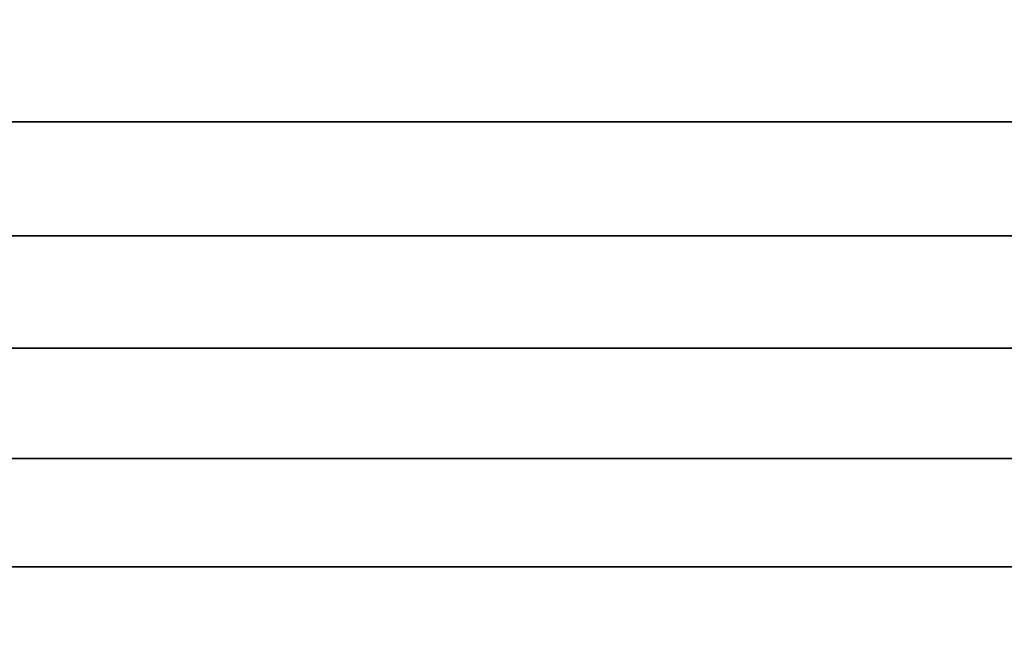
# Model space of a CAD drawing. Header units: metres. Extents: x -22 to 95, y -240 to 22.
# Tile 157 of 180: x 71.18 to 80.5, y -9.34 to -3.43. Entities that reach past the tile are written whole.
import ezdxf

# ---------------------------------------------------------------- set-up
doc = ezdxf.new("R2010")
doc.units = ezdxf.units.M
doc.layers.add('solid_10_151_013_XXX', color=7, linetype='CONTINUOUS')

msp = doc.modelspace()

# ---------------------------------------------------------------- linework, layer by layer
at = {"layer": 'solid_10_151_013_XXX'}
for points in [[(93.449997, -3.308649, 62.756111), (93.449997, -4.397872, 62.954605), (38.150002, -4.397869, 62.954601), (38.150002, -3.308647, 62.756111)], [(93.449997, -4.397872, 105.045395), (93.449997, -3.308649, 105.243889), (38.150002, -3.308647, 105.243889), (38.150002, -4.397869, 105.045395)], [(93.449997, -4.397872, 62.954605), (93.449997, -5.475432, 63.208904), (38.150002, -5.475429, 63.208904), (38.150002, -4.397869, 62.954601)], [(93.449997, -5.475432, 104.791092), (93.449997, -4.397872, 105.045395), (38.150002, -4.397869, 105.045395), (38.150002, -5.475429, 104.7911)], [(93.449997, -5.475432, 63.208904), (93.449997, -6.538473, 63.518341), (38.150002, -6.538468, 63.518341), (38.150002, -5.475429, 63.208904)], [(93.449997, -6.538473, 104.481659), (93.449997, -5.475432, 104.791092), (38.150002, -5.475429, 104.7911), (38.150002, -6.538468, 104.481659)], [(93.449997, -6.538473, 63.518341), (93.449997, -7.584174, 63.882092), (38.150002, -7.584169, 63.882088), (38.150002, -6.538468, 63.518341)], [(93.449997, -7.584174, 104.117912), (93.449997, -6.538473, 104.481659), (38.150002, -6.538468, 104.481659), (38.150002, -7.584169, 104.117912)], [(93.449997, -7.584174, 63.882092), (93.449997, -8.609764, 64.299187), (38.150002, -8.609758, 64.299187), (38.150002, -7.584169, 63.882088)], [(93.449997, -8.609764, 103.700813), (93.449997, -7.584174, 104.117912), (38.150002, -7.584169, 104.117912), (38.150002, -8.609758, 103.700813)], [(93.449997, -8.609764, 64.299187), (93.449997, -9.612522, 64.768532), (38.150002, -9.612516, 64.768524), (38.150002, -8.609758, 64.299187)], [(93.449997, -9.612522, 103.231468), (93.449997, -8.609764, 103.700813), (38.150002, -8.609758, 103.700813), (38.150002, -9.612516, 103.231476)]]:
    msp.add_3dface(points, dxfattribs=at)

doc.saveas('drawing.dxf')
